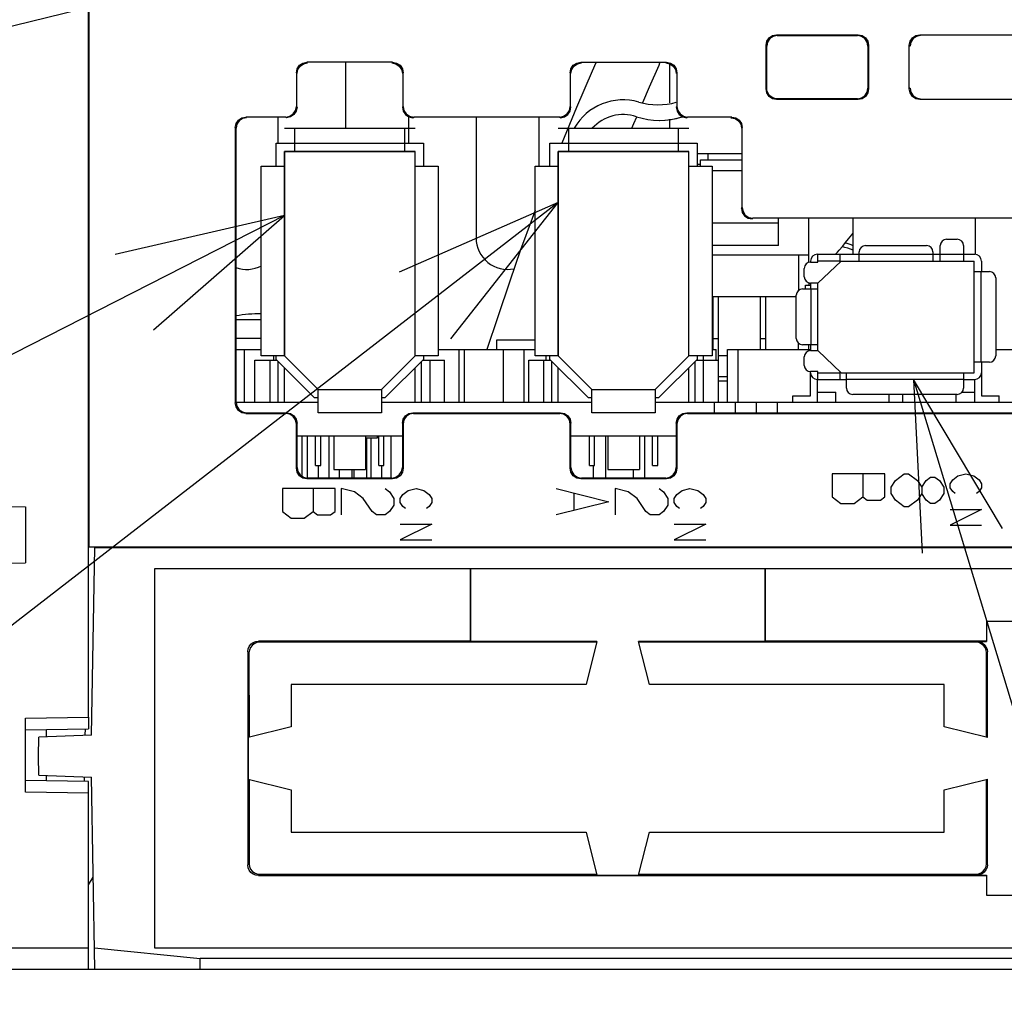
# Model space of a CAD drawing. Extents: x 0 to 1680, y 0 to 1188.
# Tile 34 of 53: x 1226 to 1272, y 1042 to 1088. Entities that reach past the tile are written whole.
import ezdxf

# ---------------------------------------------------------------- set-up
doc = ezdxf.new("R2010")
doc.units = 0
doc.header["$LTSCALE"] = 92.4
doc.layers.get('0').update_dxf_attribs({"linetype": 'CONTINUOUS'})
for name, color, linetype in [('02___PRT_ALL_AXES', 7, 'CONTINUOUS'), ('03___PRT_ALL_CURVES', 7, 'CONTINUOUS'), ('ALL_AXIS', 7, 'CONTINUOUS'), ('ALL_CURVE', 7, 'CONTINUOUS'), ('ALL_FEATURES', 7, 'CONTINUOUS'), ('ALL_NOTE', 7, 'CONTINUOUS')]:
    doc.layers.add(name, color=color, linetype=linetype)

msp = doc.modelspace()

# ---------------------------------------------------------------- linework, layer by layer
at = {"color": 7, "linetype": 'CONTINUOUS'}
for p, q in [((1240.996, 1086.224), (1240.996, 1083.124)), ((1256.396, 1084.326), (1256.396, 1086.18)), ((1237.796, 1082.424), (1237.796, 1083.624)), ((1243.996, 1082.424), (1243.996, 1083.668)), ((1247.196, 1083.624), (1247.196, 1077.924)), ((1250.196, 1081.324), (1250.196, 1083.624)), ((1256.396, 1083.124), (1256.396, 1083.561)), ((1235.796, 1072.624), (1236.996, 1072.624)), ((1236.196, 1070.124), (1236.196, 1072.624)), ((1245.396, 1072.624), (1249.996, 1072.624)), ((1246.385, 1070.124), (1246.385, 1072.624)), ((1246.639, 1070.124), (1246.639, 1072.624)), ((1248.496, 1070.124), (1248.496, 1072.624)), ((1249.474, 1070.124), (1249.474, 1072.624)), ((1258.396, 1072.624), (1258.596, 1072.624)), ((1258.596, 1072.124), (1258.596, 1072.624)), ((1259.129, 1070.124), (1259.129, 1072.624)), ((1259.129, 1072.624), (1263.076, 1072.624)), ((1259.637, 1070.124), (1259.637, 1072.624)), ((1271.866, 1072.624), (1275.076, 1072.624)), ((1237.396, 1072.124), (1237.396, 1070.124)), ((1237.596, 1072.124), (1237.596, 1072.324)), ((1237.796, 1070.124), (1237.796, 1072.058)), ((1244.596, 1070.124), (1244.596, 1072.058)), ((1244.996, 1072.124), (1244.996, 1070.124)), ((1250.396, 1072.124), (1250.396, 1070.124)), ((1250.518, 1072.124), (1250.518, 1072.324)), ((1250.796, 1070.124), (1250.796, 1072.058)), ((1257.596, 1070.124), (1257.596, 1072.058)), ((1257.996, 1070.124), (1257.996, 1072.324)), ((1238.925, 1068.524), (1238.925, 1066.615)), ((1239.179, 1068.524), (1239.179, 1066.524)), ((1239.571, 1067.124), (1239.571, 1068.524)), ((1239.821, 1067.124), (1239.821, 1068.524)), ((1240.196, 1068.524), (1240.196, 1066.524)), ((1240.446, 1068.524), (1240.446, 1066.924)), ((1241.946, 1068.524), (1241.946, 1066.924)), ((1242.496, 1068.424), (1241.946, 1068.424)), ((1241.996, 1068.424), (1241.996, 1066.524)), ((1242.196, 1068.424), (1242.196, 1066.524)), ((1242.496, 1068.524), (1242.496, 1068.424)), ((1242.571, 1067.124), (1242.571, 1068.524)), ((1242.821, 1067.124), (1242.821, 1068.524)), ((1243.146, 1068.524), (1243.146, 1066.524)), ((1252.571, 1067.124), (1252.571, 1068.524)), ((1252.821, 1067.124), (1252.821, 1068.524)), ((1253.346, 1068.524), (1253.346, 1066.524)), ((1253.446, 1068.524), (1253.446, 1066.924)), ((1254.946, 1068.524), (1254.946, 1066.924)), ((1255.196, 1068.524), (1255.196, 1066.524)), ((1255.571, 1067.124), (1255.571, 1068.524)), ((1255.821, 1067.124), (1255.821, 1068.524)), ((1239.696, 1067.124), (1239.696, 1066.524)), ((1240.696, 1066.924), (1240.696, 1066.524)), ((1241.296, 1066.924), (1241.296, 1066.524)), ((1241.396, 1066.924), (1241.396, 1066.524)), ((1242.696, 1067.124), (1242.696, 1066.524)), ((1252.746, 1067.124), (1252.746, 1066.524)), ((1254.646, 1066.924), (1254.646, 1066.524))]:
    msp.add_line(p, q, dxfattribs=at)
for centre, start, end in [((1248.696, 1077.924), 180, 281.6452), ((1236.296, 1077.924), 250.4799, 298.0399)]:
    msp.add_arc(centre, 1.5, start, end, dxfattribs=at)
at = {"layer": '02___PRT_ALL_AXES', "color": 7, "linetype": 'CONTINUOUS'}
for p, q in [((1228.796, 1055.182), (1228.796, 1122.224)), ((1235.796, 1070.124), (1239.696, 1070.124)), ((1242.696, 1070.124), (1252.696, 1070.124)), ((1255.696, 1070.124), (1286.296, 1070.124)), ((1259.496, 1070.124), (1259.496, 1069.624)), ((1260.496, 1070.124), (1260.496, 1069.624)), ((1238.696, 1068.524), (1243.696, 1068.524)), ((1251.696, 1068.524), (1256.696, 1068.524))]:
    msp.add_line(p, q, dxfattribs=at)
at = {"layer": '02___PRT_ALL_AXES', "color": 9, "linetype": 'CONTINUOUS'}
for p, q in [((1258.496, 1070.124), (1258.496, 1069.624)), ((1261.496, 1070.124), (1261.496, 1069.624))]:
    msp.add_line(p, q, dxfattribs=at)
at = {"layer": '02___PRT_ALL_AXES', "color": 7, "linetype": 'CONTINUOUS'}
msp.add_arc((1263.796, 1074.224), 3.373, 67.3199, 76.774, dxfattribs=at)
at = {"layer": '02___PRT_ALL_AXES', "color": 9, "linetype": 'CONTINUOUS'}
msp.add_arc((1263.796, 1074.224), 3.572, 68.6044, 75.1207, dxfattribs=at)
at = {"layer": '03___PRT_ALL_CURVES', "color": 4, "linetype": 'CONTINUOUS'}
for p, q in [((1264.096, 1066.724), (1264.096, 1065.63)), ((1266.596, 1066.724), (1264.096, 1066.724)), ((1265.554, 1066.724), (1265.554, 1065.63)), ((1266.596, 1065.63), (1266.596, 1066.724)), ((1266.896, 1066.099), (1267.104, 1066.411)), ((1267.104, 1066.411), (1267.521, 1066.724)), ((1267.521, 1066.724), (1267.729, 1066.724)), ((1267.729, 1066.724), (1268.146, 1066.411)), ((1268.146, 1066.411), (1268.354, 1066.099)), ((1268.354, 1066.099), (1268.563, 1066.411)), ((1268.563, 1066.411), (1268.771, 1066.568)), ((1268.771, 1066.568), (1268.979, 1066.568)), ((1268.979, 1066.568), (1269.188, 1066.411)), ((1269.188, 1066.411), (1269.396, 1066.099)), ((1269.696, 1066.255), (1269.821, 1066.443)), ((1269.821, 1066.443), (1270.071, 1066.63)), ((1270.071, 1066.63), (1270.446, 1066.724)), ((1270.446, 1066.724), (1270.821, 1066.63)), ((1270.821, 1066.63), (1271.071, 1066.443)), ((1271.071, 1066.443), (1271.196, 1066.255)), ((1237.996, 1066.024), (1237.996, 1064.93)), ((1240.496, 1066.024), (1237.996, 1066.024)), ((1239.454, 1066.024), (1239.454, 1064.93)), ((1240.496, 1064.93), (1240.496, 1066.024)), ((1240.796, 1066.024), (1240.796, 1064.774)), ((1241.421, 1065.868), (1240.796, 1066.024)), ((1241.838, 1065.555), (1241.421, 1065.868)), ((1242.879, 1066.024), (1243.088, 1065.868)), ((1243.088, 1065.868), (1243.296, 1065.555)), ((1243.721, 1065.743), (1243.971, 1065.93)), ((1243.971, 1065.93), (1244.346, 1066.024)), ((1244.346, 1066.024), (1244.721, 1065.93)), ((1244.721, 1065.93), (1244.971, 1065.743)), ((1250.996, 1066.024), (1253.496, 1065.399)), ((1253.796, 1066.024), (1253.796, 1064.774)), ((1254.421, 1065.868), (1253.796, 1066.024)), ((1254.838, 1065.555), (1254.421, 1065.868)), ((1255.879, 1066.024), (1256.088, 1065.868)), ((1256.088, 1065.868), (1256.296, 1065.555)), ((1256.721, 1065.743), (1256.971, 1065.93)), ((1256.971, 1065.93), (1257.346, 1066.024)), ((1257.346, 1066.024), (1257.721, 1065.93)), ((1257.721, 1065.93), (1257.971, 1065.743)), ((1266.896, 1065.786), (1266.896, 1066.099)), ((1268.354, 1066.099), (1268.354, 1065.786)), ((1269.396, 1066.099), (1269.396, 1065.786)), ((1269.696, 1066.068), (1269.696, 1066.255)), ((1269.821, 1065.88), (1269.696, 1066.068)), ((1269.946, 1065.786), (1269.821, 1065.88)), ((1271.071, 1065.88), (1270.946, 1065.786)), ((1271.196, 1066.068), (1271.071, 1065.88)), ((1271.196, 1066.255), (1271.196, 1066.068)), ((1242.254, 1064.93), (1241.838, 1065.555)), ((1243.296, 1065.555), (1243.296, 1065.243)), ((1243.596, 1065.555), (1243.721, 1065.743)), ((1243.596, 1065.368), (1243.596, 1065.555)), ((1243.721, 1065.18), (1243.596, 1065.368)), ((1244.971, 1065.743), (1245.096, 1065.555)), ((1245.096, 1065.368), (1244.971, 1065.18)), ((1245.096, 1065.555), (1245.096, 1065.368)), ((1253.496, 1065.399), (1250.996, 1064.774)), ((1251.829, 1065.774), (1251.829, 1065.024)), ((1255.254, 1064.93), (1254.838, 1065.555)), ((1256.296, 1065.555), (1256.296, 1065.243)), ((1256.596, 1065.555), (1256.721, 1065.743)), ((1256.596, 1065.368), (1256.596, 1065.555)), ((1256.721, 1065.18), (1256.596, 1065.368)), ((1257.971, 1065.743), (1258.096, 1065.555)), ((1258.096, 1065.368), (1257.971, 1065.18)), ((1258.096, 1065.555), (1258.096, 1065.368)), ((1264.096, 1065.63), (1264.513, 1065.318)), ((1265.138, 1065.318), (1265.554, 1065.63)), ((1265.554, 1065.63), (1265.763, 1065.474)), ((1265.763, 1065.474), (1266.388, 1065.474)), ((1266.388, 1065.474), (1266.596, 1065.63)), ((1267.104, 1065.474), (1266.896, 1065.786)), ((1267.521, 1065.161), (1267.104, 1065.474)), ((1268.146, 1065.474), (1267.729, 1065.161)), ((1268.354, 1065.786), (1268.146, 1065.474)), ((1268.563, 1065.474), (1268.354, 1065.786)), ((1268.771, 1065.318), (1268.563, 1065.474)), ((1269.188, 1065.474), (1268.979, 1065.318)), ((1269.396, 1065.786), (1269.188, 1065.474)), ((1237.996, 1064.93), (1238.413, 1064.618)), ((1239.038, 1064.618), (1239.454, 1064.93)), ((1239.454, 1064.93), (1239.663, 1064.774)), ((1240.288, 1064.774), (1240.496, 1064.93)), ((1242.463, 1064.774), (1242.254, 1064.93)), ((1243.088, 1064.93), (1242.879, 1064.774)), ((1243.296, 1065.243), (1243.088, 1064.93)), ((1243.846, 1065.086), (1243.721, 1065.18)), ((1244.971, 1065.18), (1244.846, 1065.086)), ((1255.463, 1064.774), (1255.254, 1064.93)), ((1256.088, 1064.93), (1255.879, 1064.774)), ((1256.296, 1065.243), (1256.088, 1064.93)), ((1256.846, 1065.086), (1256.721, 1065.18)), ((1257.971, 1065.18), (1257.846, 1065.086)), ((1264.513, 1065.318), (1265.138, 1065.318)), ((1267.729, 1065.161), (1267.521, 1065.161)), ((1268.979, 1065.318), (1268.771, 1065.318)), ((1271.196, 1065.036), (1269.696, 1064.286)), ((1269.696, 1065.036), (1271.196, 1065.036)), ((1238.413, 1064.618), (1239.038, 1064.618)), ((1239.663, 1064.774), (1240.288, 1064.774)), ((1242.879, 1064.774), (1242.463, 1064.774)), ((1255.879, 1064.774), (1255.463, 1064.774)), ((1245.096, 1064.336), (1243.596, 1063.586)), ((1243.596, 1064.336), (1245.096, 1064.336)), ((1258.096, 1064.336), (1256.596, 1063.586)), ((1256.596, 1064.336), (1258.096, 1064.336)), ((1269.696, 1064.286), (1271.196, 1064.286)), ((1243.596, 1063.586), (1245.096, 1063.586)), ((1256.596, 1063.586), (1258.096, 1063.586))]:
    msp.add_line(p, q, dxfattribs=at)
at = {"layer": 'ALL_AXIS', "color": 7, "linetype": 'CONTINUOUS'}
for p, q in [((1261.546, 1078.624), (1258.396, 1078.624)), ((1261.546, 1077.557), (1261.546, 1078.624)), ((1265.096, 1077.144), (1265.096, 1078.824)), ((1270.91, 1077.144), (1270.91, 1078.824)), ((1261.546, 1077.557), (1258.396, 1077.557)), ((1258.696, 1072.124), (1258.696, 1075.124)), ((1260.696, 1072.624), (1260.696, 1075.124)), ((1259.129, 1071.324), (1258.696, 1071.324)), ((1262.226, 1070.124), (1262.226, 1070.424)), ((1272.036, 1070.124), (1272.036, 1070.424))]:
    msp.add_line(p, q, dxfattribs=at)
at = {"layer": 'ALL_AXIS', "color": 9, "linetype": 'CONTINUOUS'}
for p, q in [((1235.796, 1074.044), (1236.996, 1074.044)), ((1235.796, 1073.171), (1236.996, 1073.171)), ((1259.129, 1072.324), (1258.696, 1072.324))]:
    msp.add_line(p, q, dxfattribs=at)
at = {"layer": 'ALL_AXIS', "color": 7, "linetype": 'CONTINUOUS'}
msp.add_arc((1236.996, 1067.324), 7, 90, 99.8766, dxfattribs=at)
at = {"layer": 'ALL_CURVE', "color": 40, "linetype": 'CONTINUOUS'}
for p, q in [((1238.096, 1083.124), (1244.296, 1083.124)), ((1251.096, 1083.124), (1257.296, 1083.124)), ((1238.096, 1082.424), (1244.296, 1082.424)), ((1251.096, 1082.424), (1257.296, 1082.424)), ((1238.096, 1072.324), (1238.096, 1082.024)), ((1238.096, 1082.024), (1244.296, 1082.024)), ((1244.296, 1072.324), (1244.296, 1082.024)), ((1251.096, 1072.324), (1251.096, 1082.024)), ((1251.096, 1082.024), (1257.296, 1082.024)), ((1257.296, 1072.324), (1257.296, 1082.024)), ((1239.696, 1070.724), (1238.096, 1072.324)), ((1242.696, 1070.724), (1244.296, 1072.324)), ((1252.696, 1070.724), (1251.096, 1072.324)), ((1255.696, 1070.724), (1257.296, 1072.324)), ((1239.696, 1070.724), (1242.696, 1070.724)), ((1252.696, 1070.724), (1255.696, 1070.724))]:
    msp.add_line(p, q, dxfattribs=at)
at = {"layer": 'ALL_CURVE', "color": 4, "linetype": 'CONTINUOUS'}
for centre, radius, start, end in [((1254.185, 1081.774), 2, 71.7983, 137.5336), ((1255.903, 1086.999), 3.5, 251.7983, 288.0905)]:
    msp.add_arc(centre, radius, start, end, dxfattribs=at)
at = {"layer": 'ALL_CURVE', "color": 40, "linetype": 'CONTINUOUS'}
msp.add_arc((1236.996, 1067.324), 7, 90, 99.8711, dxfattribs=at)
at = {"layer": 'ALL_FEATURES', "color": 7, "linetype": 'CONTINUOUS'}
for p, q in [((1228.831, 1063.259), (1228.831, 1100.33)), ((1261.461, 1087.559), (1265.331, 1087.559)), ((1261.496, 1087.524), (1265.296, 1087.524)), ((1268.261, 1087.559), (1277.331, 1087.559)), ((1260.961, 1084.989), (1260.961, 1087.059)), ((1260.996, 1085.024), (1260.996, 1087.024)), ((1265.796, 1087.024), (1265.796, 1085.024)), ((1265.831, 1087.059), (1265.831, 1084.989)), ((1267.761, 1084.989), (1267.761, 1087.059)), ((1243.231, 1086.259), (1239.161, 1086.259)), ((1252.161, 1086.259), (1256.231, 1086.259)), ((1255.881, 1086.121), (1255.924, 1086.224)), ((1238.661, 1085.759), (1238.661, 1084.159)), ((1243.731, 1084.159), (1243.731, 1085.759)), ((1251.661, 1085.759), (1251.661, 1084.159)), ((1256.731, 1085.759), (1256.731, 1084.159)), ((1265.296, 1084.524), (1261.496, 1084.524)), ((1251.966, 1084.117), (1251.259, 1082.424)), ((1265.331, 1084.489), (1261.461, 1084.489)), ((1277.331, 1084.489), (1268.261, 1084.489)), ((1238.161, 1083.659), (1236.261, 1083.659)), ((1251.161, 1083.659), (1244.231, 1083.659)), ((1259.331, 1083.659), (1257.231, 1083.659)), ((1235.761, 1083.159), (1235.761, 1070.089)), ((1235.796, 1070.124), (1235.796, 1083.124)), ((1238.596, 1082.024), (1238.596, 1083.124)), ((1238.596, 1083.124), (1243.796, 1083.124)), ((1243.796, 1083.124), (1243.796, 1082.024)), ((1251.596, 1082.024), (1251.596, 1083.124)), ((1251.596, 1083.124), (1256.796, 1083.124)), ((1256.796, 1083.124), (1256.796, 1082.024)), ((1259.831, 1079.359), (1259.831, 1083.159)), ((1237.696, 1081.324), (1237.696, 1082.424)), ((1237.696, 1082.424), (1238.596, 1082.424)), ((1243.796, 1082.424), (1244.696, 1082.424)), ((1244.696, 1082.424), (1244.696, 1081.324)), ((1250.696, 1081.324), (1250.696, 1082.424)), ((1250.696, 1082.424), (1251.596, 1082.424)), ((1256.796, 1082.424), (1257.696, 1082.424)), ((1257.696, 1082.424), (1257.696, 1081.324)), ((1238.096, 1082.024), (1238.096, 1072.324)), ((1244.296, 1082.024), (1238.096, 1082.024)), ((1244.296, 1072.324), (1244.296, 1082.024)), ((1251.096, 1082.024), (1251.096, 1072.324)), ((1257.296, 1082.024), (1251.096, 1082.024)), ((1257.296, 1072.324), (1257.296, 1082.024)), ((1257.696, 1081.924), (1259.796, 1081.924)), ((1258.196, 1081.924), (1258.196, 1081.624)), ((1236.996, 1072.324), (1236.996, 1081.324)), ((1236.996, 1081.324), (1238.096, 1081.324)), ((1244.296, 1081.324), (1245.396, 1081.324)), ((1245.396, 1081.324), (1245.396, 1072.324)), ((1249.996, 1072.324), (1249.996, 1081.324)), ((1249.996, 1081.324), (1251.096, 1081.324)), ((1257.296, 1081.324), (1258.396, 1081.324)), ((1257.846, 1081.324), (1257.846, 1081.624)), ((1257.846, 1081.624), (1259.796, 1081.624)), ((1258.396, 1081.324), (1258.396, 1072.324)), ((1284.88, 1078.859), (1260.331, 1078.859)), ((1261.546, 1078.624), (1261.546, 1078.824)), ((1262.996, 1076.774), (1262.996, 1078.824)), ((1265.096, 1077.144), (1265.096, 1078.824)), ((1270.91, 1077.144), (1270.91, 1078.824)), ((1265.681, 1077.555), (1268.581, 1077.555)), ((1269.231, 1076.824), (1269.231, 1077.554)), ((1269.531, 1077.854), (1270.036, 1077.854)), ((1270.336, 1077.554), (1270.336, 1076.824)), ((1258.396, 1077.124), (1262.996, 1077.124)), ((1263.396, 1077.144), (1265.381, 1077.144)), ((1263.426, 1076.774), (1263.426, 1077.144)), ((1264.264, 1077.144), (1264.353, 1077.247)), ((1264.474, 1076.774), (1264.474, 1077.144)), ((1265.381, 1076.824), (1265.381, 1077.255)), ((1268.881, 1077.255), (1268.881, 1076.824)), ((1268.881, 1077.144), (1269.231, 1077.144)), ((1270.336, 1077.144), (1270.866, 1077.144)), ((1263.076, 1076.824), (1263.076, 1076.774)), ((1263.076, 1076.774), (1263.426, 1076.774)), ((1263.426, 1075.774), (1264.526, 1076.824)), ((1264.526, 1076.824), (1270.836, 1076.824)), ((1270.836, 1071.524), (1270.836, 1076.824)), ((1271.186, 1076.824), (1271.186, 1076.324)), ((1262.776, 1076.074), (1262.776, 1076.474)), ((1270.836, 1076.324), (1271.566, 1076.324)), ((1262.826, 1075.499), (1262.826, 1075.674)), ((1262.826, 1075.674), (1263.076, 1075.674)), ((1262.996, 1075.774), (1262.996, 1075.674)), ((1263.006, 1075.738), (1263.047, 1075.782)), ((1263.076, 1075.774), (1263.076, 1075.499)), ((1263.426, 1075.774), (1263.076, 1075.774)), ((1263.426, 1072.574), (1263.426, 1075.774)), ((1271.866, 1076.024), (1271.866, 1072.324)), ((1262.396, 1073.149), (1262.396, 1075.199)), ((1262.696, 1075.499), (1263.426, 1075.499)), ((1262.396, 1075.124), (1258.396, 1075.124)), ((1258.446, 1072.624), (1258.446, 1075.124)), ((1260.946, 1072.624), (1260.946, 1075.124)), ((1248.171, 1073.074), (1248.171, 1072.624)), ((1249.996, 1073.074), (1248.171, 1073.074)), ((1258.696, 1073.124), (1258.446, 1073.124)), ((1260.946, 1073.124), (1260.696, 1073.124)), ((1263.426, 1072.849), (1262.696, 1072.849)), ((1262.996, 1072.624), (1262.996, 1072.849)), ((1263.076, 1072.849), (1263.076, 1072.574)), ((1263.076, 1072.574), (1263.426, 1072.574)), ((1263.426, 1072.574), (1264.526, 1071.524)), ((1236.696, 1070.124), (1236.696, 1072.124)), ((1236.696, 1072.124), (1237.73, 1072.124)), ((1238.096, 1072.324), (1236.996, 1072.324)), ((1237.696, 1072.158), (1237.696, 1072.324)), ((1239.53, 1070.324), (1237.696, 1072.158)), ((1238.096, 1072.324), (1239.696, 1070.724)), ((1242.696, 1070.724), (1244.296, 1072.324)), ((1244.696, 1072.158), (1242.862, 1070.324)), ((1245.396, 1072.324), (1244.296, 1072.324)), ((1244.662, 1072.124), (1245.696, 1072.124)), ((1244.696, 1072.324), (1244.696, 1072.158)), ((1245.696, 1070.124), (1245.696, 1072.124)), ((1249.696, 1070.124), (1249.696, 1072.124)), ((1249.696, 1072.124), (1250.73, 1072.124)), ((1251.096, 1072.324), (1249.996, 1072.324)), ((1250.696, 1072.158), (1250.696, 1072.324)), ((1252.53, 1070.324), (1250.696, 1072.158)), ((1251.096, 1072.324), (1252.696, 1070.724)), ((1255.696, 1070.724), (1257.296, 1072.324)), ((1257.696, 1072.158), (1255.862, 1070.324)), ((1258.396, 1072.324), (1257.296, 1072.324)), ((1257.662, 1072.124), (1258.696, 1072.124)), ((1257.696, 1072.324), (1257.696, 1072.158)), ((1258.696, 1070.124), (1258.696, 1072.124)), ((1262.776, 1071.874), (1262.776, 1072.274)), ((1271.566, 1072.024), (1270.836, 1072.024)), ((1271.186, 1072.024), (1271.186, 1070.424)), ((1238.096, 1070.124), (1238.096, 1071.758)), ((1244.296, 1070.124), (1244.296, 1071.758)), ((1251.096, 1070.124), (1251.096, 1071.758)), ((1257.296, 1070.124), (1257.296, 1071.758)), ((1263.076, 1070.424), (1263.076, 1071.574)), ((1263.426, 1071.574), (1263.076, 1071.574)), ((1263.426, 1071.204), (1263.426, 1071.574)), ((1264.474, 1071.204), (1264.474, 1071.574)), ((1264.526, 1071.524), (1270.836, 1071.524)), ((1264.776, 1070.794), (1264.776, 1071.524)), ((1270.336, 1071.524), (1270.336, 1070.794)), ((1259.129, 1071.124), (1258.696, 1071.124)), ((1263.396, 1070.124), (1263.396, 1071.204)), ((1263.396, 1071.204), (1264.776, 1071.204)), ((1270.336, 1071.204), (1270.866, 1071.204)), ((1270.866, 1070.124), (1270.866, 1071.204)), ((1239.696, 1069.624), (1239.696, 1070.724)), ((1239.696, 1070.724), (1242.696, 1070.724)), ((1242.696, 1070.724), (1242.696, 1069.624)), ((1252.696, 1069.624), (1252.696, 1070.724)), ((1252.696, 1070.724), (1255.696, 1070.724)), ((1255.696, 1070.724), (1255.696, 1069.624)), ((1263.396, 1070.604), (1264.276, 1070.604)), ((1264.276, 1070.124), (1264.276, 1070.604)), ((1270.036, 1070.494), (1265.076, 1070.494)), ((1266.811, 1070.124), (1266.811, 1070.494)), ((1267.451, 1070.124), (1267.451, 1070.494)), ((1269.986, 1070.124), (1269.986, 1070.494)), ((1270.256, 1070.604), (1270.866, 1070.604)), ((1239.696, 1070.324), (1239.53, 1070.324)), ((1242.862, 1070.324), (1242.696, 1070.324)), ((1252.696, 1070.324), (1252.53, 1070.324)), ((1255.862, 1070.324), (1255.696, 1070.324)), ((1262.226, 1070.424), (1263.076, 1070.424)), ((1271.186, 1070.424), (1272.036, 1070.424)), ((1236.261, 1069.589), (1238.161, 1069.589)), ((1236.296, 1069.624), (1238.196, 1069.624)), ((1242.696, 1069.624), (1239.696, 1069.624)), ((1244.196, 1069.624), (1251.196, 1069.624)), ((1244.231, 1069.589), (1251.161, 1069.589)), ((1255.696, 1069.624), (1252.696, 1069.624)), ((1257.196, 1069.624), (1284.915, 1069.624)), ((1257.231, 1069.589), (1284.88, 1069.589)), ((1238.696, 1067.024), (1238.696, 1069.124)), ((1243.696, 1069.124), (1243.696, 1067.024)), ((1251.696, 1067.024), (1251.696, 1069.124)), ((1256.696, 1069.124), (1256.696, 1067.024)), ((1238.661, 1066.989), (1238.661, 1069.089)), ((1243.731, 1069.089), (1243.731, 1066.989)), ((1251.661, 1066.989), (1251.661, 1069.089)), ((1256.731, 1069.089), (1256.731, 1066.989)), ((1239.571, 1067.124), (1239.821, 1067.124)), ((1240.446, 1066.924), (1241.946, 1066.924)), ((1242.571, 1067.124), (1242.821, 1067.124)), ((1252.571, 1067.124), (1252.821, 1067.124)), ((1253.446, 1066.924), (1254.946, 1066.924)), ((1255.571, 1067.124), (1255.821, 1067.124)), ((1243.231, 1066.489), (1239.161, 1066.489)), ((1243.196, 1066.524), (1239.196, 1066.524)), ((1256.231, 1066.489), (1252.161, 1066.489)), ((1256.196, 1066.524), (1252.196, 1066.524)), ((1216.796, 1065.31), (1225.796, 1065.153)), ((1225.796, 1065.153), (1225.796, 1062.495)), ((1228.831, 1063.259), (1393.831, 1063.259)), ((1228.937, 1054.325), (1229.092, 1063.224)), ((1229.092, 1063.224), (1391.959, 1063.224)), ((1212.796, 1062.268), (1225.796, 1062.495)), ((1231.92, 1062.224), (1231.92, 1044.224)), ((1231.92, 1062.224), (1231.925, 1062.219)), ((1389.92, 1062.224), (1231.92, 1062.224)), ((1231.925, 1062.219), (1231.925, 1044.229)), ((1246.92, 1062.219), (1231.925, 1062.219)), ((1246.92, 1062.219), (1246.92, 1058.783)), ((1246.92, 1062.219), (1246.925, 1062.213)), ((1246.925, 1062.213), (1246.925, 1058.773)), ((1260.914, 1062.213), (1246.925, 1062.213)), ((1260.92, 1062.219), (1260.914, 1062.213)), ((1260.914, 1058.773), (1260.914, 1062.213)), ((1260.92, 1062.219), (1260.92, 1058.783)), ((1283.92, 1062.219), (1260.92, 1062.219)), ((1271.42, 1059.724), (1271.42, 1058.783)), ((1271.42, 1059.724), (1271.425, 1059.719)), ((1275.92, 1059.724), (1271.42, 1059.724)), ((1271.425, 1059.719), (1271.425, 1058.773)), ((1275.914, 1059.719), (1271.425, 1059.719)), ((1246.92, 1058.783), (1236.86, 1058.783)), ((1252.922, 1058.732), (1236.911, 1058.732)), ((1246.92, 1058.783), (1246.925, 1058.773)), ((1252.932, 1058.773), (1246.925, 1058.773)), ((1252.932, 1058.773), (1252.42, 1056.724)), ((1255.42, 1056.724), (1254.907, 1058.773)), ((1260.914, 1058.773), (1254.907, 1058.773)), ((1270.928, 1058.732), (1254.918, 1058.732)), ((1260.92, 1058.783), (1260.914, 1058.773)), ((1271.42, 1058.783), (1260.92, 1058.783)), ((1270.969, 1058.773), (1271.425, 1058.773)), ((1271.42, 1058.783), (1271.425, 1058.773)), ((1236.36, 1058.284), (1236.36, 1048.164)), ((1236.412, 1058.232), (1236.414, 1054.222)), ((1271.425, 1054.222), (1271.428, 1058.232)), ((1271.468, 1054.212), (1271.468, 1058.273)), ((1238.42, 1056.724), (1238.42, 1054.724)), ((1252.42, 1056.724), (1238.42, 1056.724)), ((1269.42, 1056.724), (1255.42, 1056.724)), ((1269.42, 1054.724), (1269.42, 1056.724)), ((1225.796, 1055.124), (1228.796, 1055.182)), ((1225.796, 1051.624), (1225.796, 1055.124)), ((1228.796, 1055.182), (1228.796, 1054.624)), ((1225.796, 1054.571), (1228.796, 1054.624)), ((1228.641, 1054.33), (1228.646, 1054.626)), ((1238.42, 1054.724), (1236.371, 1054.212)), ((1271.468, 1054.212), (1269.42, 1054.724)), ((1226.42, 1053.324), (1226.435, 1054.224)), ((1228.937, 1054.325), (1226.435, 1054.224)), ((1226.796, 1054.224), (1226.796, 1054.589)), ((1236.371, 1054.212), (1236.371, 1052.236)), ((1226.435, 1052.423), (1226.42, 1053.324)), ((1226.435, 1052.423), (1228.937, 1052.323)), ((1226.796, 1052.159), (1226.796, 1052.423)), ((1228.602, 1052.127), (1228.606, 1052.329)), ((1229.096, 1043.224), (1228.937, 1052.323)), ((1228.796, 1052.124), (1225.796, 1052.176)), ((1228.796, 1043.224), (1228.796, 1052.124)), ((1236.371, 1052.236), (1238.42, 1051.724)), ((1236.415, 1052.225), (1236.418, 1048.222)), ((1269.42, 1051.724), (1271.468, 1052.236)), ((1271.421, 1048.222), (1271.424, 1052.225)), ((1271.468, 1048.175), (1271.468, 1052.236)), ((1228.796, 1051.565), (1225.796, 1051.624)), ((1238.42, 1051.724), (1238.42, 1049.724)), ((1269.42, 1049.724), (1269.42, 1051.724)), ((1238.42, 1049.724), (1252.42, 1049.724)), ((1252.42, 1049.724), (1252.932, 1047.675)), ((1254.907, 1047.675), (1255.42, 1049.724)), ((1255.42, 1049.724), (1269.42, 1049.724)), ((1236.86, 1047.664), (1271.42, 1047.664)), ((1236.918, 1047.722), (1252.92, 1047.722)), ((1252.932, 1047.675), (1254.907, 1047.675)), ((1254.919, 1047.722), (1270.921, 1047.722)), ((1270.969, 1047.675), (1271.425, 1047.675)), ((1271.42, 1047.664), (1271.425, 1047.675)), ((1271.42, 1047.664), (1271.42, 1046.724)), ((1271.425, 1047.675), (1271.425, 1046.729)), ((1228.796, 1047.224), (1229.02, 1047.582)), ((1271.42, 1046.724), (1271.425, 1046.729)), ((1271.42, 1046.724), (1275.92, 1046.724)), ((1271.425, 1046.729), (1275.914, 1046.729)), ((1231.92, 1044.224), (1231.925, 1044.229)), ((1231.92, 1044.224), (1389.92, 1044.224)), ((1231.925, 1044.229), (1389.914, 1044.229)), ((1223.305, 1043.224), (1394.12, 1043.224))]:
    msp.add_line(p, q, dxfattribs=at)
at = {"layer": 'ALL_FEATURES', "color": 9, "linetype": 'CONTINUOUS'}
for p, q in [((1261.496, 1087.524), (1261.461, 1087.559)), ((1265.296, 1087.524), (1265.331, 1087.559)), ((1268.296, 1087.524), (1268.261, 1087.559)), ((1260.996, 1087.024), (1260.961, 1087.059)), ((1265.796, 1087.024), (1265.831, 1087.059)), ((1267.796, 1087.024), (1267.761, 1087.059)), ((1239.161, 1086.259), (1239.196, 1086.224)), ((1243.231, 1086.259), (1243.196, 1086.224)), ((1252.161, 1086.259), (1252.196, 1086.224)), ((1256.231, 1086.259), (1256.196, 1086.224)), ((1238.661, 1085.759), (1238.696, 1085.724)), ((1243.731, 1085.759), (1243.696, 1085.724)), ((1251.661, 1085.759), (1251.696, 1085.724)), ((1256.731, 1085.759), (1256.696, 1085.724)), ((1260.961, 1084.989), (1260.996, 1085.024)), ((1265.796, 1085.024), (1265.831, 1084.989)), ((1267.796, 1085.024), (1267.761, 1084.989)), ((1261.461, 1084.489), (1261.496, 1084.524)), ((1265.296, 1084.524), (1265.331, 1084.489)), ((1268.296, 1084.524), (1268.261, 1084.489)), ((1238.696, 1084.124), (1238.661, 1084.159)), ((1243.696, 1084.124), (1243.731, 1084.159)), ((1251.696, 1084.124), (1251.661, 1084.159)), ((1256.696, 1084.124), (1256.731, 1084.159)), ((1236.296, 1083.624), (1236.261, 1083.659)), ((1238.196, 1083.624), (1238.161, 1083.659)), ((1244.196, 1083.624), (1244.231, 1083.659)), ((1251.196, 1083.624), (1251.161, 1083.659)), ((1257.196, 1083.624), (1257.231, 1083.659)), ((1259.331, 1083.659), (1259.296, 1083.624)), ((1235.796, 1083.124), (1235.761, 1083.159)), ((1259.831, 1083.159), (1259.796, 1083.124)), ((1257.696, 1081.424), (1257.846, 1081.424)), ((1258.396, 1081.124), (1259.796, 1081.124)), ((1259.796, 1079.324), (1259.831, 1079.359)), ((1260.296, 1078.824), (1260.331, 1078.859)), ((1262.496, 1077.124), (1262.496, 1075.409)), ((1265.381, 1077.144), (1268.881, 1077.144)), ((1269.231, 1077.144), (1270.336, 1077.144)), ((1264.474, 1076.824), (1263.426, 1076.824)), ((1271.156, 1076.324), (1271.156, 1072.024)), ((1263.106, 1072.849), (1263.106, 1075.499)), ((1262.496, 1072.624), (1262.496, 1072.939)), ((1263.426, 1071.524), (1264.474, 1071.524)), ((1270.336, 1071.204), (1264.776, 1071.204)), ((1235.761, 1070.089), (1235.796, 1070.124)), ((1236.261, 1069.589), (1236.296, 1069.624)), ((1238.161, 1069.589), (1238.196, 1069.624)), ((1244.196, 1069.624), (1244.231, 1069.589)), ((1251.161, 1069.589), (1251.196, 1069.624)), ((1257.196, 1069.624), (1257.231, 1069.589)), ((1238.661, 1069.089), (1238.696, 1069.124)), ((1243.696, 1069.124), (1243.731, 1069.089)), ((1251.661, 1069.089), (1251.696, 1069.124)), ((1256.696, 1069.124), (1256.731, 1069.089)), ((1238.696, 1067.024), (1238.661, 1066.989)), ((1243.696, 1067.024), (1243.731, 1066.989)), ((1251.696, 1067.024), (1251.661, 1066.989)), ((1256.696, 1067.024), (1256.731, 1066.989)), ((1239.196, 1066.524), (1239.161, 1066.489)), ((1243.196, 1066.524), (1243.231, 1066.489)), ((1252.196, 1066.524), (1252.161, 1066.489)), ((1256.196, 1066.524), (1256.231, 1066.489)), ((1236.86, 1058.783), (1236.911, 1058.732)), ((1270.969, 1058.773), (1270.928, 1058.732)), ((1236.36, 1058.284), (1236.412, 1058.232)), ((1271.468, 1058.273), (1271.428, 1058.232)), ((1236.36, 1048.164), (1236.418, 1048.222)), ((1271.468, 1048.175), (1271.421, 1048.222)), ((1236.86, 1047.664), (1236.918, 1047.722)), ((1270.969, 1047.675), (1270.921, 1047.722)), ((1223.03, 1044.224), (1228.796, 1044.224)), ((1229.078, 1044.224), (1234.088, 1043.724)), ((1393.94, 1043.724), (1234.088, 1043.724))]:
    msp.add_line(p, q, dxfattribs=at)
at = {"layer": 'ALL_FEATURES', "color": 7, "linetype": 'CONTINUOUS'}
for points in [[(1260.961, 1087.059), (1260.999, 1087.25), (1261.107, 1087.412), (1261.27, 1087.521), (1261.461, 1087.559)], [(1261.496, 1087.524), (1261.304, 1087.486), (1261.142, 1087.377), (1261.034, 1087.215), (1260.996, 1087.024)], [(1265.796, 1087.024), (1265.758, 1087.215), (1265.649, 1087.377), (1265.487, 1087.486), (1265.296, 1087.524)], [(1265.331, 1087.559), (1265.522, 1087.521), (1265.684, 1087.412), (1265.793, 1087.25), (1265.831, 1087.059)], [(1267.761, 1087.059), (1267.799, 1087.25), (1267.907, 1087.412), (1268.07, 1087.521), (1268.261, 1087.559)], [(1268.296, 1087.524), (1268.104, 1087.486), (1267.942, 1087.377), (1267.834, 1087.215), (1267.796, 1087.024)], [(1238.661, 1085.759), (1238.699, 1085.95), (1238.807, 1086.112), (1238.97, 1086.221), (1239.161, 1086.259)], [(1238.696, 1085.724), (1238.734, 1085.915), (1238.842, 1086.077), (1239.005, 1086.186), (1239.196, 1086.224)], [(1243.196, 1086.224), (1243.387, 1086.186), (1243.549, 1086.077), (1243.658, 1085.915), (1243.696, 1085.724)], [(1243.231, 1086.259), (1243.422, 1086.221), (1243.584, 1086.112), (1243.693, 1085.95), (1243.731, 1085.759)], [(1251.661, 1085.759), (1251.699, 1085.95), (1251.807, 1086.112), (1251.97, 1086.221), (1252.161, 1086.259)], [(1251.696, 1085.724), (1251.734, 1085.915), (1251.842, 1086.077), (1252.005, 1086.186), (1252.196, 1086.224)], [(1252.872, 1086.224), (1252.704, 1085.836), (1251.966, 1084.117)], [(1255.11, 1084.345), (1255.434, 1085.094), (1255.881, 1086.121)], [(1256.196, 1086.224), (1256.387, 1086.186), (1256.549, 1086.077), (1256.658, 1085.915), (1256.696, 1085.724)], [(1256.231, 1086.259), (1256.422, 1086.221), (1256.584, 1086.112), (1256.693, 1085.95), (1256.731, 1085.759)], [(1261.461, 1084.489), (1261.27, 1084.527), (1261.107, 1084.635), (1260.999, 1084.798), (1260.961, 1084.989)], [(1261.496, 1084.524), (1261.384, 1084.536), (1261.288, 1084.569), (1261.208, 1084.615), (1261.144, 1084.669), (1261.094, 1084.726), (1261.058, 1084.783), (1261.034, 1084.832), (1261.016, 1084.884), (1261.001, 1084.95), (1260.996, 1085.024)], [(1265.296, 1084.524), (1265.487, 1084.562), (1265.649, 1084.67), (1265.758, 1084.832), (1265.796, 1085.024)], [(1265.831, 1084.989), (1265.793, 1084.798), (1265.684, 1084.635), (1265.522, 1084.527), (1265.331, 1084.489)], [(1268.261, 1084.489), (1268.07, 1084.527), (1267.907, 1084.635), (1267.799, 1084.798), (1267.761, 1084.989)], [(1267.796, 1085.024), (1267.834, 1084.832), (1267.942, 1084.67), (1268.104, 1084.562), (1268.296, 1084.524)], [(1238.161, 1083.659), (1238.352, 1083.697), (1238.515, 1083.805), (1238.623, 1083.967), (1238.661, 1084.159)], [(1238.696, 1084.124), (1238.658, 1083.933), (1238.549, 1083.77), (1238.387, 1083.662), (1238.196, 1083.624)], [(1243.696, 1084.124), (1243.734, 1083.933), (1243.842, 1083.77), (1244.005, 1083.662), (1244.196, 1083.624)], [(1243.731, 1084.159), (1243.769, 1083.967), (1243.877, 1083.805), (1244.039, 1083.697), (1244.231, 1083.659)], [(1251.161, 1083.659), (1251.352, 1083.697), (1251.515, 1083.805), (1251.623, 1083.967), (1251.661, 1084.159)], [(1251.196, 1083.624), (1251.387, 1083.662), (1251.549, 1083.77), (1251.658, 1083.933), (1251.696, 1084.124)], [(1256.696, 1084.124), (1256.734, 1083.933), (1256.842, 1083.77), (1257.005, 1083.662), (1257.196, 1083.624)], [(1256.731, 1084.159), (1256.769, 1083.967), (1256.877, 1083.805), (1257.039, 1083.697), (1257.231, 1083.659)], [(1235.761, 1083.159), (1235.799, 1083.35), (1235.907, 1083.512), (1236.07, 1083.621), (1236.261, 1083.659)], [(1236.296, 1083.624), (1236.105, 1083.586), (1235.942, 1083.477), (1235.834, 1083.315), (1235.796, 1083.124)], [(1254.587, 1083.124), (1254.681, 1083.344), (1254.82, 1083.669)], [(1259.296, 1083.624), (1259.487, 1083.586), (1259.649, 1083.477), (1259.758, 1083.315), (1259.796, 1083.124)], [(1259.331, 1083.659), (1259.522, 1083.621), (1259.684, 1083.512), (1259.793, 1083.35), (1259.831, 1083.159)], [(1249.996, 1079.23), (1249.85, 1078.849), (1249.307, 1077.36), (1248.79, 1075.867), (1248.222, 1074.172), (1247.703, 1072.624)], [(1259.796, 1079.324), (1259.834, 1079.133), (1259.942, 1078.97), (1260.105, 1078.862), (1260.296, 1078.824)], [(1259.831, 1079.359), (1259.869, 1079.167), (1259.977, 1079.005), (1260.139, 1078.897), (1260.331, 1078.859)], [(1264.353, 1077.247), (1264.436, 1077.344), (1264.584, 1077.52), (1264.732, 1077.697), (1264.881, 1077.878), (1265.031, 1078.061), (1265.096, 1078.142)], [(1236.261, 1069.589), (1236.07, 1069.627), (1235.907, 1069.735), (1235.799, 1069.898), (1235.761, 1070.089)], [(1235.796, 1070.124), (1235.834, 1069.932), (1235.942, 1069.77), (1236.104, 1069.662), (1236.296, 1069.624)], [(1238.661, 1069.089), (1238.623, 1069.28), (1238.515, 1069.443), (1238.352, 1069.551), (1238.161, 1069.589)], [(1238.196, 1069.624), (1238.387, 1069.586), (1238.549, 1069.477), (1238.658, 1069.315), (1238.696, 1069.124)], [(1243.696, 1069.124), (1243.734, 1069.315), (1243.842, 1069.477), (1244.004, 1069.586), (1244.196, 1069.624)], [(1244.231, 1069.589), (1244.039, 1069.551), (1243.877, 1069.443), (1243.769, 1069.28), (1243.731, 1069.089)], [(1251.661, 1069.089), (1251.623, 1069.28), (1251.515, 1069.443), (1251.352, 1069.551), (1251.161, 1069.589)], [(1251.196, 1069.624), (1251.387, 1069.586), (1251.549, 1069.477), (1251.658, 1069.315), (1251.696, 1069.124)], [(1256.696, 1069.124), (1256.734, 1069.315), (1256.842, 1069.477), (1257.004, 1069.586), (1257.196, 1069.624)], [(1257.231, 1069.589), (1257.039, 1069.551), (1256.877, 1069.443), (1256.769, 1069.28), (1256.731, 1069.089)], [(1239.161, 1066.489), (1238.97, 1066.527), (1238.807, 1066.635), (1238.699, 1066.798), (1238.661, 1066.989)], [(1238.696, 1067.024), (1238.734, 1066.832), (1238.842, 1066.67), (1239.004, 1066.562), (1239.196, 1066.524)], [(1243.196, 1066.524), (1243.387, 1066.562), (1243.549, 1066.67), (1243.658, 1066.832), (1243.696, 1067.024)], [(1243.731, 1066.989), (1243.693, 1066.798), (1243.584, 1066.635), (1243.422, 1066.527), (1243.231, 1066.489)], [(1252.161, 1066.489), (1251.97, 1066.527), (1251.807, 1066.635), (1251.699, 1066.798), (1251.661, 1066.989)], [(1251.696, 1067.024), (1251.734, 1066.832), (1251.842, 1066.67), (1252.004, 1066.562), (1252.196, 1066.524)], [(1256.196, 1066.524), (1256.387, 1066.562), (1256.549, 1066.67), (1256.658, 1066.832), (1256.696, 1067.024)], [(1256.731, 1066.989), (1256.693, 1066.798), (1256.584, 1066.635), (1256.422, 1066.527), (1256.231, 1066.489)], [(1236.36, 1058.284), (1236.377, 1058.413), (1236.427, 1058.533), (1236.507, 1058.637), (1236.61, 1058.716), (1236.731, 1058.766), (1236.86, 1058.783)], [(1236.911, 1058.732), (1236.782, 1058.715), (1236.661, 1058.665), (1236.558, 1058.586), (1236.479, 1058.482), (1236.429, 1058.362), (1236.412, 1058.232)], [(1271.428, 1058.232), (1271.411, 1058.362), (1271.361, 1058.482), (1271.281, 1058.586), (1271.178, 1058.665), (1271.057, 1058.715), (1270.928, 1058.732)], [(1270.969, 1058.773), (1271.098, 1058.756), (1271.219, 1058.706), (1271.322, 1058.626), (1271.402, 1058.523), (1271.451, 1058.402), (1271.468, 1058.273)], [(1236.86, 1047.664), (1236.731, 1047.682), (1236.61, 1047.731), (1236.507, 1047.811), (1236.427, 1047.914), (1236.377, 1048.035), (1236.36, 1048.164)], [(1236.418, 1048.222), (1236.435, 1048.092), (1236.485, 1047.972), (1236.564, 1047.869), (1236.668, 1047.789), (1236.788, 1047.739), (1236.918, 1047.722)], [(1270.921, 1047.722), (1271.051, 1047.739), (1271.171, 1047.789), (1271.275, 1047.869), (1271.354, 1047.972), (1271.404, 1048.092), (1271.421, 1048.222)], [(1271.468, 1048.175), (1271.451, 1048.045), (1271.402, 1047.925), (1271.322, 1047.821), (1271.219, 1047.742), (1271.098, 1047.692), (1270.969, 1047.675)], [(1234.093, 1043.224), (1234.092, 1043.241), (1234.095, 1043.29), (1234.09, 1043.366), (1234.092, 1043.469), (1234.087, 1043.591), (1234.088, 1043.724)]]:
    msp.add_lwpolyline(points, dxfattribs=at)
for centre, radius, start, end in [((1254.185, 1081.774), 2.7, 74.0096, 149.7721), ((1255.834, 1087.528), 3.286, 254.0096, 285.2822), ((1254.185, 1081.774), 2, 71.7983, 137.478), ((1255.903, 1086.999), 3.5, 251.7983, 287.6971), ((1265.681, 1077.255), 0.3, 90, 180), ((1268.581, 1077.255), 0.3, 0, 90), ((1269.531, 1077.554), 0.3, 90, 180), ((1270.036, 1077.554), 0.3, 0, 90), ((1263.396, 1076.824), 0.32, 90, 180), ((1270.866, 1076.824), 0.32, 0, 90), ((1263.076, 1076.474), 0.3, 90, 180), ((1271.566, 1076.024), 0.3, 0, 90), ((1263.076, 1076.074), 0.3, 180, 270), ((1262.696, 1075.199), 0.3, 90, 180), ((1262.696, 1073.149), 0.3, 180, 270), ((1263.076, 1072.274), 0.3, 90, 180), ((1271.566, 1072.324), 0.3, 270, 360), ((1263.076, 1071.874), 0.3, 180, 270), ((1263.396, 1071.524), 0.32, 180, 270), ((1270.866, 1071.524), 0.32, 270, 360), ((1265.076, 1070.794), 0.3, 180, 270), ((1270.036, 1070.794), 0.3, 270, 360)]:
    msp.add_arc(centre, radius, start, end, dxfattribs=at)
at = {"layer": 'ALL_NOTE', "color": 2, "linetype": 'CONTINUOUS'}
for p, q in [((1280.595, 1101.524), (1182.233, 1077.479)), ((1251.096, 1079.609), (1178.391, 1023.361)), ((1238.096, 1078.977), (1180.318, 1049.572)), ((1267.962, 1071.204), (1286.547, 1009.8))]:
    msp.add_line(p, q, dxfattribs=at)
for points in [[(1245.992, 1073.132), (1251.096, 1079.609), (1243.545, 1076.295)], [(1231.873, 1073.566), (1238.096, 1078.977), (1230.059, 1077.131)], [(1272.194, 1064.126), (1267.962, 1071.204), (1268.365, 1062.968)]]:
    msp.add_lwpolyline(points, dxfattribs=at)

doc.saveas('drawing.dxf')
